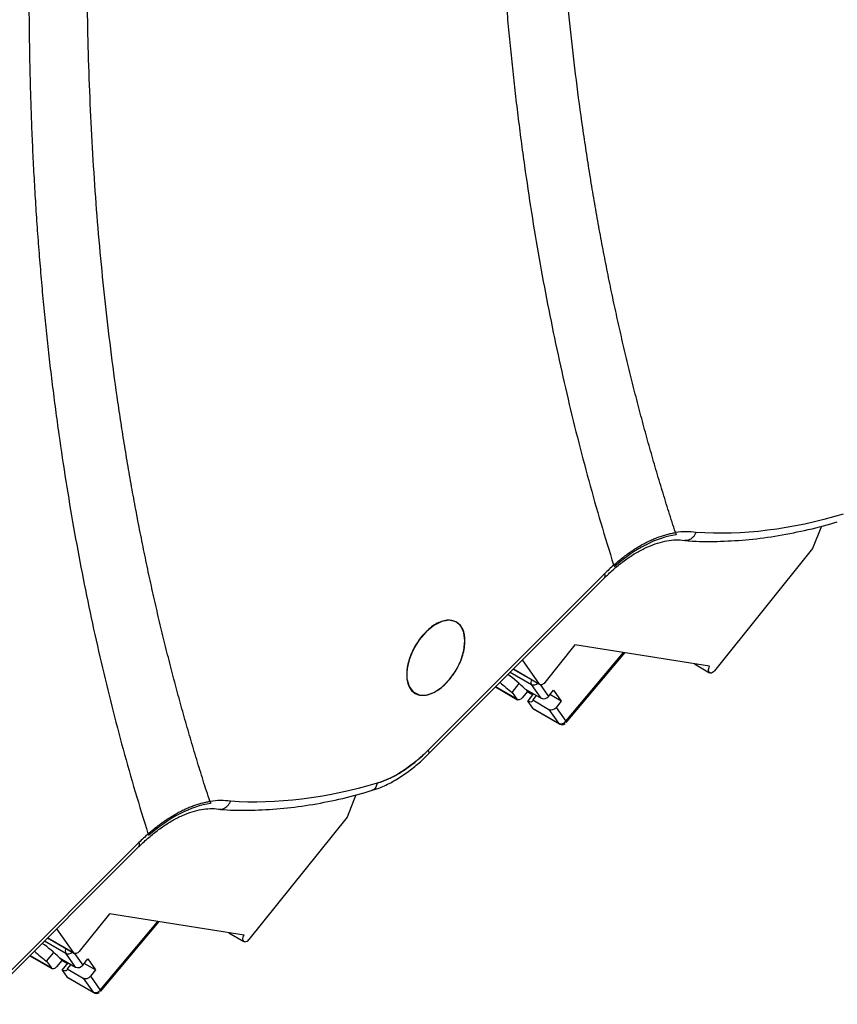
# Model space of a CAD drawing. Header units: millimetres. Extents: x 10 to 410, y 10 to 314.
# Tile 23 of 31: x 330 to 360, y 175 to 211. Entities that reach past the tile are written whole.
import ezdxf

# ---------------------------------------------------------------- set-up
doc = ezdxf.new("R2010")
doc.units = ezdxf.units.MM
doc.header["$LTSCALE"] = 1.5

msp = doc.modelspace()

# ---------------------------------------------------------------- linework, layer by layer
for p, q in [((359.105, 192.831), (358.787, 192.012)), ((358.787, 192.012), (355.206, 187.558)), ((351.203, 191.092), (344.788, 184.678)), ((344.789, 184.529), (351.203, 190.943)), ((344.789, 184.529), (351.203, 190.943)), ((350.124, 188.496), (349.022, 187.125)), ((355.032, 187.719), (350.124, 188.496)), ((349.793, 185.714), (351.892, 188.216)), ((349.805, 185.667), (351.937, 188.209)), ((348.829, 187.073), (348.212, 187.951)), ((354.476, 187.807), (355.031, 187.486)), ((347.764, 187.503), (348.535, 187.058)), ((347.876, 187.616), (348.851, 187.053)), ((347.881, 187.621), (348.829, 187.073)), ((355.06, 187.477), (355.056, 187.478)), ((347.225, 186.965), (348.032, 186.5)), ((348.009, 186.521), (347.23, 186.97)), ((347.836, 186.767), (348.094, 187.089)), ((348.891, 186.552), (348.535, 187.058)), ((348.853, 187.052), (349.155, 186.623)), ((347.836, 186.767), (348.009, 186.521)), ((348.39, 186.796), (348.198, 186.567)), ((348.301, 186.892), (348.891, 186.552)), ((348.336, 186.872), (348.39, 186.796)), ((348.39, 186.796), (348.593, 186.679)), ((348.401, 186.441), (348.618, 186.709)), ((348.715, 186.653), (348.584, 186.49)), ((349.155, 186.623), (349.338, 186.851)), ((349.621, 186.449), (349.207, 186.688)), ((349.338, 186.851), (349.621, 186.449)), ((348.401, 186.441), (348.575, 186.194)), ((348.584, 186.49), (349.173, 186.149)), ((349.621, 186.449), (349.437, 186.22)), ((348.575, 186.194), (349.529, 185.643)), ((348.597, 186.173), (349.552, 185.622)), ((349.173, 186.149), (349.529, 185.643)), ((349.437, 186.22), (349.793, 185.714)), ((342.134, 183.035), (341.816, 182.215)), ((341.816, 182.215), (338.236, 177.761)), ((334.233, 181.295), (328.485, 175.549)), ((328.485, 175.399), (334.233, 181.146)), ((328.485, 175.399), (334.233, 181.146)), ((333.154, 178.699), (332.051, 177.328)), ((332.823, 175.917), (334.921, 178.419)), ((332.835, 175.87), (334.966, 178.412)), ((338.062, 177.922), (333.154, 178.699)), ((331.858, 177.276), (331.241, 178.155)), ((337.505, 178.01), (338.061, 177.689)), ((330.793, 177.707), (331.564, 177.261)), ((330.905, 177.819), (331.881, 177.256)), ((330.91, 177.824), (331.858, 177.276)), ((338.09, 177.68), (338.086, 177.681)), ((330.865, 176.97), (331.124, 177.292)), ((330.255, 177.168), (331.061, 176.703)), ((331.039, 176.724), (330.26, 177.173)), ((330.865, 176.97), (331.039, 176.724)), ((331.419, 176.999), (331.228, 176.77)), ((331.331, 177.095), (331.92, 176.755)), ((331.365, 177.075), (331.419, 176.999)), ((331.419, 176.999), (331.622, 176.882)), ((331.92, 176.755), (331.564, 177.261)), ((331.883, 177.255), (332.184, 176.826)), ((332.184, 176.826), (332.368, 177.054)), ((332.368, 177.054), (332.651, 176.652)), ((331.431, 176.644), (331.647, 176.913)), ((331.431, 176.644), (331.604, 176.397)), ((331.745, 176.856), (331.614, 176.693)), ((331.614, 176.693), (332.203, 176.353)), ((332.651, 176.652), (332.236, 176.891)), ((332.651, 176.652), (332.467, 176.423)), ((331.604, 176.397), (332.559, 175.846)), ((331.627, 176.376), (332.581, 175.825)), ((332.203, 176.353), (332.559, 175.846)), ((332.467, 176.423), (332.823, 175.917))]:
    msp.add_line(p, q)
at = {"flags": 128}
for points in [[(346.114, 188.643), (346.074, 188.951), (345.959, 189.19), (345.777, 189.344), (345.541, 189.4), (345.269, 189.355), (344.981, 189.211), (344.698, 188.98), (344.441, 188.678), (344.23, 188.329), (344.08, 187.957), (344.002, 187.591), (344.002, 187.257), (344.08, 186.981), (344.23, 186.783), (344.441, 186.677), (344.698, 186.672), (344.981, 186.767), (345.269, 186.956), (345.541, 187.225), (345.777, 187.554), (345.959, 187.918), (346.074, 188.29), (346.114, 188.643)], [(355.056, 187.478), (355.031, 187.486), (355.012, 187.504), (354.998, 187.529), (354.991, 187.561), (354.991, 187.598), (354.998, 187.638), (355.012, 187.679), (355.032, 187.719)], [(349.022, 187.125), (348.997, 187.097), (348.97, 187.074), (348.942, 187.057), (348.915, 187.047), (348.889, 187.043), (348.865, 187.046), (348.845, 187.057), (348.829, 187.073)], [(348.198, 186.567), (348.173, 186.541), (348.146, 186.519), (348.119, 186.503), (348.093, 186.494), (348.067, 186.49), (348.045, 186.494), (348.025, 186.504), (348.009, 186.521)], [(348.584, 186.49), (348.585, 186.464), (348.578, 186.444), (348.565, 186.43), (348.545, 186.421), (348.518, 186.417), (348.485, 186.419), (348.446, 186.427), (348.401, 186.441)], [(348.597, 186.173), (348.591, 186.178), (348.575, 186.194)], [(349.529, 185.643), (349.545, 185.627), (349.552, 185.622)], [(349.793, 185.714), (349.804, 185.695), (349.808, 185.679), (349.806, 185.669), (349.805, 185.667)], [(338.086, 177.681), (338.061, 177.689), (338.041, 177.707), (338.027, 177.732), (338.02, 177.764), (338.02, 177.801), (338.027, 177.841), (338.042, 177.882), (338.062, 177.922)], [(332.051, 177.328), (332.026, 177.3), (331.999, 177.278), (331.971, 177.261), (331.944, 177.25), (331.918, 177.246), (331.895, 177.25), (331.874, 177.26), (331.858, 177.276)], [(331.228, 176.77), (331.202, 176.744), (331.176, 176.722), (331.149, 176.706), (331.122, 176.697), (331.097, 176.694), (331.074, 176.697), (331.054, 176.707), (331.039, 176.724)], [(331.614, 176.693), (331.614, 176.667), (331.607, 176.647), (331.594, 176.633), (331.574, 176.624), (331.547, 176.62), (331.515, 176.623), (331.476, 176.63), (331.431, 176.644)], [(331.627, 176.376), (331.62, 176.381), (331.604, 176.397)], [(332.559, 175.846), (332.575, 175.83), (332.581, 175.825)], [(332.823, 175.917), (332.833, 175.898), (332.837, 175.883), (332.836, 175.872), (332.835, 175.87)]]:
    msp.add_lwpolyline(points, dxfattribs=at)
for centre, radius, start, end in [((351.088, 191.017), 0.138, 327.0645, 32.9116), ((345.142, 183.77), 4.442, 44.6626, 55.1973), ((355.057, 187.654), 0.177, 270.8627, 327.1594), ((350.508, 190.44), 4.542, 226.7137, 233.9626), ((348.707, 187.141), 0.191, 151.4047, 205.6244), ((348.624, 187.245), 0.207, 244.5162, 315.2312), ((348.979, 186.75), 0.217, 246.028, 323.9743), ((349.262, 186.348), 0.217, 246.028, 323.9743), ((349.618, 185.841), 0.217, 246.028, 323.9743), ((334.117, 181.22), 0.138, 327.0645, 32.9116), ((338.087, 177.858), 0.177, 270.8627, 327.1594), ((333.537, 180.643), 4.542, 226.7137, 233.9626), ((328.171, 173.973), 4.442, 44.6626, 55.1973), ((331.737, 177.344), 0.191, 151.4047, 205.6244), ((331.653, 177.448), 0.207, 244.5162, 315.2312), ((332.008, 176.953), 0.217, 246.028, 323.9743), ((332.291, 176.551), 0.217, 246.028, 323.9743), ((332.647, 176.045), 0.217, 246.028, 323.9743)]:
    msp.add_arc(centre, radius, start, end)
for points, knots in [([(353.787, 192.595), (353.705, 192.848), (353.542, 193.353), (353.305, 194.119), (353.075, 194.89), (352.852, 195.666), (352.635, 196.449), (352.425, 197.237), (352.222, 198.031), (352.026, 198.83), (351.837, 199.635), (351.654, 200.446), (351.478, 201.263), (351.309, 202.085), (351.147, 202.913), (350.991, 203.746), (350.843, 204.585), (350.701, 205.43), (350.566, 206.281), (350.395, 207.422), (350.198, 208.862), (349.99, 210.608), (349.809, 212.374), (349.656, 214.158), (349.531, 215.961), (349.434, 217.783), (349.365, 219.623), (349.322, 221.482), (349.316, 222.736), (349.313, 223.363)], [0, 0, 0, 0, 0.027841, 0.055665, 0.083471, 0.111264, 0.139044, 0.166815, 0.194577, 0.222332, 0.250084, 0.277834, 0.305583, 0.333335, 0.36109, 0.388852, 0.416621, 0.444401, 0.472192, 0.499998, 0.555592, 0.611138, 0.666654, 0.722154, 0.777656, 0.833175, 0.888728, 0.944331, 1, 1, 1, 1]), ([(347.192, 222.138), (347.193, 221.807), (347.194, 221.145), (347.206, 220.158), (347.225, 219.176), (347.252, 218.2), (347.286, 217.228), (347.327, 216.261), (347.376, 215.299), (347.433, 214.343), (347.497, 213.392), (347.569, 212.445), (347.648, 211.504), (347.735, 210.568), (347.829, 209.637), (347.931, 208.711), (348.041, 207.79), (348.158, 206.874), (348.319, 205.693), (348.534, 204.257), (348.816, 202.574), (349.124, 200.913), (349.459, 199.274), (349.82, 197.657), (350.207, 196.061), (350.622, 194.488), (351.06, 192.936), (351.375, 191.92), (351.532, 191.412)], [0, 0, 0, 0, 0.029476, 0.058933, 0.088373, 0.117797, 0.14721, 0.176612, 0.206005, 0.235394, 0.264778, 0.294162, 0.323546, 0.352934, 0.382328, 0.41173, 0.441142, 0.470566, 0.500005, 0.555597, 0.611144, 0.666661, 0.722164, 0.777668, 0.833188, 0.88874, 0.944339, 1, 1, 1, 1]), ([(336.817, 182.798), (336.735, 183.051), (336.571, 183.556), (336.335, 184.322), (336.105, 185.093), (335.881, 185.87), (335.665, 186.652), (335.455, 187.44), (335.252, 188.234), (335.056, 189.033), (334.866, 189.838), (334.683, 190.649), (334.508, 191.466), (334.339, 192.288), (334.176, 193.116), (334.021, 193.949), (333.872, 194.789), (333.73, 195.633), (333.595, 196.484), (333.424, 197.625), (333.227, 199.065), (333.019, 200.811), (332.839, 202.577), (332.686, 204.361), (332.561, 206.164), (332.464, 207.986), (332.394, 209.827), (332.351, 211.685), (332.346, 212.939), (332.343, 213.566)], [0, 0, 0, 0, 0.027841, 0.055665, 0.083471, 0.111264, 0.139044, 0.166815, 0.194577, 0.222332, 0.250084, 0.277834, 0.305583, 0.333335, 0.36109, 0.388852, 0.416621, 0.444401, 0.472192, 0.499998, 0.555592, 0.611138, 0.666654, 0.722154, 0.777656, 0.833175, 0.888728, 0.944331, 1, 1, 1, 1]), ([(330.222, 212.341), (330.222, 212.01), (330.224, 211.348), (330.236, 210.362), (330.254, 209.38), (330.281, 208.403), (330.315, 207.431), (330.357, 206.464), (330.406, 205.503), (330.462, 204.546), (330.527, 203.595), (330.598, 202.648), (330.677, 201.707), (330.764, 200.771), (330.859, 199.84), (330.961, 198.914), (331.07, 197.993), (331.187, 197.077), (331.348, 195.897), (331.564, 194.46), (331.846, 192.777), (332.154, 191.116), (332.488, 189.477), (332.85, 187.86), (333.237, 186.265), (333.651, 184.692), (334.09, 183.139), (334.404, 182.123), (334.562, 181.615)], [0, 0, 0, 0, 0.029476, 0.058933, 0.088373, 0.117797, 0.14721, 0.176612, 0.206005, 0.235394, 0.264778, 0.294162, 0.323546, 0.352934, 0.382328, 0.41173, 0.441142, 0.470566, 0.500005, 0.555597, 0.611144, 0.666661, 0.722164, 0.777668, 0.833188, 0.88874, 0.944339, 1, 1, 1, 1]), ([(354.141, 192.307), (354.19, 192.302), (354.568, 192.263), (355.303, 192.263), (356.343, 192.314), (357.408, 192.447), (358.492, 192.664), (359.253, 192.847), (359.655, 192.979), (359.686, 192.989)], [0, 0, 0, 0, 0.028292, 0.219003, 0.409953, 0.601096, 0.792375, 0.98374, 1, 1, 1, 1]), ([(354.141, 192.307), (354.19, 192.302), (354.568, 192.263), (355.303, 192.263), (356.343, 192.314), (357.408, 192.447), (358.492, 192.664), (359.253, 192.847), (359.655, 192.979), (359.686, 192.989)], [0, 0, 0, 0, 0.028292, 0.219003, 0.409953, 0.601096, 0.792375, 0.98374, 1, 1, 1, 1]), ([(351.539, 191.408), (351.594, 191.455), (351.701, 191.548), (351.865, 191.68), (352.027, 191.803), (352.19, 191.917), (352.352, 192.023), (352.513, 192.12), (352.675, 192.209), (352.836, 192.289), (352.997, 192.361), (353.157, 192.424), (353.317, 192.479), (353.477, 192.525), (353.636, 192.564), (353.741, 192.582), (353.794, 192.591)], [0, 0, 0, 0, 0.073209, 0.145605, 0.217317, 0.288475, 0.359217, 0.429678, 0.5, 0.570322, 0.640783, 0.711525, 0.782683, 0.854395, 0.926791, 1, 1, 1, 1]), ([(353.814, 192.512), (353.456, 192.463), (353.076, 192.336), (352.31, 191.941), (351.924, 191.673), (351.553, 191.346)], [0, 0, 0, 0, 0.5, 0.5, 1, 1, 1, 1]), ([(353.814, 192.512), (353.456, 192.463), (353.076, 192.336), (352.31, 191.941), (351.924, 191.673), (351.553, 191.346)], [0, 0, 0, 0, 0.5, 0.5, 1, 1, 1, 1]), ([(354.537, 192.596), (354.52, 192.561), (354.488, 192.493), (354.421, 192.413), (354.349, 192.355), (354.253, 192.31), (354.17, 192.291), (354.118, 192.307), (354.111, 192.309)], [0, 0, 0, 0, 0.186544, 0.362257, 0.527132, 0.68116, 0.95559, 1, 1, 1, 1]), ([(354.537, 192.596), (354.52, 192.561), (354.488, 192.493), (354.421, 192.413), (354.349, 192.355), (354.253, 192.31), (354.17, 192.291), (354.118, 192.307), (354.111, 192.309)], [0, 0, 0, 0, 0.186544, 0.362257, 0.527132, 0.68116, 0.95559, 1, 1, 1, 1]), ([(351.205, 190.939), (351.251, 190.986), (351.41, 191.15), (351.696, 191.395), (352.057, 191.67), (352.424, 191.901), (352.787, 192.085), (353.142, 192.219), (353.484, 192.304), (353.804, 192.332), (354.014, 192.33), (354.106, 192.306), (354.11, 192.305)], [0, 0, 0, 0, 0.046294, 0.159424, 0.274717, 0.391298, 0.508719, 0.626955, 0.74642, 0.868245, 0.994744, 1, 1, 1, 1]), ([(351.205, 190.939), (351.251, 190.986), (351.41, 191.15), (351.696, 191.395), (352.057, 191.67), (352.424, 191.901), (352.787, 192.085), (353.142, 192.219), (353.484, 192.304), (353.804, 192.332), (354.014, 192.33), (354.106, 192.306), (354.11, 192.305)], [0, 0, 0, 0, 0.046294, 0.159424, 0.274717, 0.391298, 0.508719, 0.626955, 0.74642, 0.868245, 0.994744, 1, 1, 1, 1]), ([(346.114, 188.643), (346.114, 188.803), (346.086, 188.948), (345.98, 189.183), (345.901, 189.273), (345.705, 189.387), (345.587, 189.409), (345.331, 189.384), (345.192, 189.336), (344.914, 189.175), (344.775, 189.064), (344.519, 188.793), (344.401, 188.634), (344.205, 188.294), (344.126, 188.113), (344.02, 187.755), (343.992, 187.579), (343.992, 187.419)], [0, 0, 0, 0, 0.125, 0.125, 0.25, 0.25, 0.375, 0.375, 0.5, 0.5, 0.625, 0.625, 0.75, 0.75, 0.875, 0.875, 1, 1, 1, 1]), ([(343.992, 187.419), (343.992, 187.258), (344.02, 187.114), (344.126, 186.879), (344.205, 186.788), (344.401, 186.675), (344.519, 186.652), (344.775, 186.678), (344.914, 186.726), (345.192, 186.886), (345.331, 186.998), (345.587, 187.269), (345.705, 187.428), (345.901, 187.768), (345.98, 187.949), (346.086, 188.307), (346.114, 188.483), (346.114, 188.643)], [0, 0, 0, 0, 0.125, 0.125, 0.25, 0.25, 0.375, 0.375, 0.5, 0.5, 0.625, 0.625, 0.75, 0.75, 0.875, 0.875, 1, 1, 1, 1]), ([(349.553, 185.625), (349.565, 185.618), (349.595, 185.599), (349.648, 185.593), (349.71, 185.6), (349.746, 185.62), (349.767, 185.632)], [0, 0, 0, 0, 0.171933, 0.469905, 0.680859, 1, 1, 1, 1]), ([(342.709, 183.197), (342.789, 183.219), (343.022, 183.283), (343.407, 183.467), (343.855, 183.733), (344.284, 184.058), (344.594, 184.328), (344.755, 184.498), (344.787, 184.533)], [0, 0, 0, 0, 0.11205, 0.326777, 0.538875, 0.746965, 0.948363, 1, 1, 1, 1]), ([(342.709, 183.197), (342.789, 183.219), (343.022, 183.283), (343.407, 183.467), (343.855, 183.733), (344.284, 184.058), (344.594, 184.328), (344.755, 184.498), (344.787, 184.533)], [0, 0, 0, 0, 0.1120505, 0.3267766, 0.5388751, 0.746965, 0.9483634, 1, 1, 1, 1]), ([(342.919, 183.463), (342.958, 183.475), (343.035, 183.499), (343.152, 183.542), (343.27, 183.59), (343.393, 183.646), (343.523, 183.711), (343.682, 183.798), (343.885, 183.923), (344.11, 184.081), (344.344, 184.265), (344.525, 184.423), (344.676, 184.566), (344.75, 184.64), (344.788, 184.678)], [0, 0, 0, 0, 0.062511, 0.124959, 0.187433, 0.250021, 0.321352, 0.392888, 0.500028, 0.642861, 0.750001, 0.874989, 0.937444, 1, 1, 1, 1]), ([(344.784, 184.534), (344.795, 184.546), (344.82, 184.574), (344.8, 184.64), (344.788, 184.678)], [0, 0, 0, 0, 0.427137, 1, 1, 1, 1]), ([(344.784, 184.534), (344.795, 184.546), (344.82, 184.574), (344.8, 184.64), (344.788, 184.678)], [0, 0, 0, 0, 0.427137, 1, 1, 1, 1]), ([(342.919, 183.463), (342.904, 183.41), (342.872, 183.305), (342.79, 183.213), (342.727, 183.201), (342.707, 183.197)], [0, 0, 0, 0, 0.407401, 0.814803, 1, 1, 1, 1]), ([(342.919, 183.463), (342.904, 183.41), (342.872, 183.305), (342.79, 183.213), (342.727, 183.201), (342.707, 183.197)], [0, 0, 0, 0, 0.407401, 0.814803, 1, 1, 1, 1]), ([(337.17, 182.511), (337.219, 182.505), (337.598, 182.466), (338.332, 182.466), (339.373, 182.517), (340.438, 182.651), (341.521, 182.867), (342.28, 183.05), (342.68, 183.181), (342.709, 183.19)], [0, 0, 0, 0, 0.028406, 0.219317, 0.410467, 0.60181, 0.79329, 0.984855, 1, 1, 1, 1]), ([(337.17, 182.511), (337.219, 182.505), (337.598, 182.466), (338.332, 182.466), (339.373, 182.517), (340.438, 182.651), (341.521, 182.867), (342.28, 183.05), (342.68, 183.181), (342.709, 183.19)], [0, 0, 0, 0, 0.028406, 0.219317, 0.410467, 0.60181, 0.79329, 0.984855, 1, 1, 1, 1]), ([(334.569, 181.611), (334.623, 181.658), (334.731, 181.752), (334.894, 181.883), (335.057, 182.006), (335.219, 182.12), (335.381, 182.226), (335.543, 182.323), (335.704, 182.412), (335.865, 182.492), (336.026, 182.564), (336.186, 182.628), (336.346, 182.682), (336.506, 182.729), (336.666, 182.767), (336.771, 182.785), (336.824, 182.794)], [0, 0, 0, 0, 0.073209, 0.145605, 0.217317, 0.288475, 0.359217, 0.429678, 0.5, 0.570322, 0.640783, 0.711525, 0.782683, 0.854395, 0.926791, 1, 1, 1, 1]), ([(336.844, 182.716), (336.485, 182.666), (336.105, 182.539), (335.339, 182.144), (334.953, 181.876), (334.582, 181.549)], [0, 0, 0, 0, 0.5, 0.5, 1, 1, 1, 1]), ([(336.844, 182.716), (336.485, 182.666), (336.105, 182.539), (335.339, 182.144), (334.953, 181.876), (334.582, 181.549)], [0, 0, 0, 0, 0.5, 0.5, 1, 1, 1, 1]), ([(337.14, 182.511), (337.145, 182.51), (337.193, 182.494), (337.273, 182.511), (337.369, 182.553), (337.445, 182.611), (337.515, 182.692), (337.549, 182.763), (337.566, 182.8)], [0, 0, 0, 0, 0.0296509, 0.2992659, 0.4545276, 0.6230775, 0.8049053, 1, 1, 1, 1]), ([(337.14, 182.511), (337.145, 182.51), (337.193, 182.494), (337.273, 182.511), (337.369, 182.553), (337.445, 182.611), (337.515, 182.692), (337.549, 182.763), (337.566, 182.8)], [0, 0, 0, 0, 0.029651, 0.299266, 0.454528, 0.623078, 0.804905, 1, 1, 1, 1]), ([(334.234, 181.142), (334.28, 181.189), (334.44, 181.353), (334.725, 181.598), (335.087, 181.873), (335.453, 182.104), (335.817, 182.288), (336.172, 182.423), (336.513, 182.507), (336.833, 182.535), (337.043, 182.534), (337.135, 182.509), (337.139, 182.508)], [0, 0, 0, 0, 0.046299, 0.159442, 0.274747, 0.391341, 0.508775, 0.627024, 0.746502, 0.86834, 0.994854, 1, 1, 1, 1]), ([(334.234, 181.142), (334.28, 181.189), (334.44, 181.353), (334.725, 181.598), (335.087, 181.873), (335.453, 182.104), (335.817, 182.288), (336.172, 182.423), (336.513, 182.507), (336.833, 182.535), (337.043, 182.534), (337.135, 182.509), (337.139, 182.508)], [0, 0, 0, 0, 0.046299, 0.159442, 0.274747, 0.391341, 0.508775, 0.627024, 0.746502, 0.86834, 0.994854, 1, 1, 1, 1]), ([(332.583, 175.828), (332.594, 175.821), (332.624, 175.802), (332.677, 175.796), (332.74, 175.803), (332.775, 175.823), (332.796, 175.835)], [0, 0, 0, 0, 0.171933, 0.469905, 0.680859, 1, 1, 1, 1])]:
    msp.add_open_spline(points, degree=3, knots=knots)
for points in [[(359.896, 193.261), (358.021, 192.701), (356.218, 192.477), (354.537, 192.596)], [(359.896, 193.261), (358.021, 192.701), (356.218, 192.477), (354.537, 192.596)], [(354.537, 192.596), (354.303, 192.634), (354.054, 192.632), (353.794, 192.591)], [(354.537, 192.596), (354.303, 192.634), (354.054, 192.632), (353.794, 192.591)], [(353.794, 192.591), (353.803, 192.563), (353.81, 192.537), (353.814, 192.512)], [(353.794, 192.591), (353.803, 192.563), (353.81, 192.537), (353.814, 192.512)], [(351.539, 191.408), (351.426, 191.308), (351.314, 191.202), (351.203, 191.092)], [(351.539, 191.408), (351.426, 191.308), (351.314, 191.202), (351.203, 191.092)], [(344.788, 184.678), (344.191, 184.07), (343.54, 183.647), (342.919, 183.463)], [(342.919, 183.463), (341.047, 182.903), (339.245, 182.68), (337.566, 182.8)], [(342.919, 183.463), (341.047, 182.903), (339.245, 182.68), (337.566, 182.8)], [(337.566, 182.8), (337.333, 182.837), (337.084, 182.835), (336.824, 182.794)], [(337.566, 182.8), (337.333, 182.837), (337.084, 182.835), (336.824, 182.794)], [(336.824, 182.794), (336.833, 182.767), (336.839, 182.74), (336.844, 182.716)], [(336.824, 182.794), (336.833, 182.767), (336.839, 182.74), (336.844, 182.716)], [(334.569, 181.611), (334.455, 181.511), (334.343, 181.406), (334.233, 181.295)], [(334.569, 181.611), (334.455, 181.511), (334.343, 181.406), (334.233, 181.295)]]:
    msp.add_open_spline(points, degree=3)

doc.saveas('drawing.dxf')
